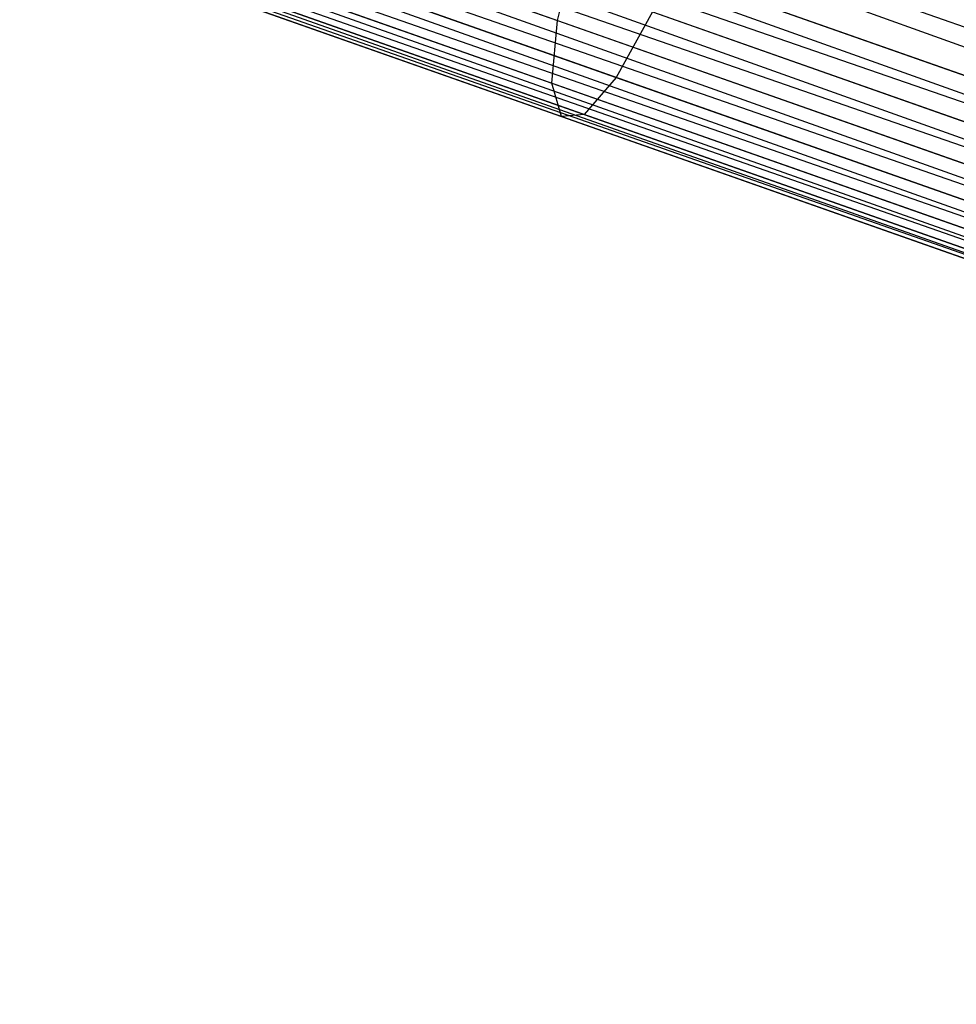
# Model space of a CAD drawing. Extents: x -102 to 102, y -101 to 102.
# Tile 150 of 256: x -66.05 to -61.78, y 17.28 to 21.77. Entities that reach past the tile are written whole.
import ezdxf

# ---------------------------------------------------------------- set-up
doc = ezdxf.new("R2010")
doc.units = 0
doc.header["$LTSCALE"] = 25.4
doc.layers.get('0').update_dxf_attribs({"linetype": 'CONTINUOUS'})

# ---------------------------------------------------------------- blocks, each defined once
blk = doc.blocks.new('NL2500011659_STL')
at = {"color": 0}
for p, q in [((-40.7971, 14.3593, -6.5), (-76.0531, 26.783, -6.5)), ((-40.7971, 14.3593, -6.5), (-76.0531, 26.783, -6.5)), ((-40.7971, 14.3593, -8.5), (-76.0531, 26.783, -8.5)), ((-40.7971, 14.3593, -8.5), (-76.0531, 26.783, -8.5)), ((-40.8662, 14.1632, -8.4782), (-76.0531, 26.783, -8.5)), ((-40.8662, 14.1632, -8.4782), (-76.0531, 26.783, -8.5)), ((-40.9323, 13.9757, -6.5865), (-76.1222, 26.5869, -6.5218)), ((-40.9323, 13.9757, -6.5865), (-76.1222, 26.5869, -6.5218)), ((-40.8662, 14.1632, -6.5218), (-76.1222, 26.5869, -6.5218)), ((-40.8662, 14.1632, -6.5218), (-76.1222, 26.5869, -6.5218)), ((-76.1883, 26.3994, -8.4135), (-40.9924, 13.8049, -8.309)), ((-40.8662, 14.1632, -8.4782), (-76.1883, 26.3994, -8.4135)), ((-40.8662, 14.1632, -8.4782), (-76.1883, 26.3994, -8.4135)), ((-40.9323, 13.9757, -8.4135), (-76.1883, 26.3994, -8.4135)), ((-40.9323, 13.9757, -8.4135), (-76.1883, 26.3994, -8.4135)), ((-76.1883, 26.3994, -8.4135), (-40.9924, 13.8049, -8.309)), ((-76.2485, 26.2287, -6.691), (-40.9323, 13.9757, -6.5865)), ((-41.0441, 13.6584, -6.8309), (-76.2485, 26.2287, -6.691)), ((-41.0441, 13.6584, -6.8309), (-76.2485, 26.2287, -6.691)), ((-40.9924, 13.8049, -6.691), (-76.2485, 26.2287, -6.691)), ((-40.9924, 13.8049, -6.691), (-76.2485, 26.2287, -6.691)), ((-76.2485, 26.2287, -6.691), (-40.9323, 13.9757, -6.5865)), ((-76.3001, 26.0821, -8.1691), (-41.0849, 13.5425, -8)), ((-40.9924, 13.8049, -8.309), (-76.3001, 26.0821, -8.1691)), ((-40.9924, 13.8049, -8.309), (-76.3001, 26.0821, -8.1691)), ((-41.0441, 13.6584, -8.1691), (-76.3001, 26.0821, -8.1691)), ((-41.0441, 13.6584, -8.1691), (-76.3001, 26.0821, -8.1691)), ((-76.3001, 26.0821, -8.1691), (-41.0849, 13.5425, -8)), ((-76.3409, 25.9662, -7), (-41.0441, 13.6584, -6.8309)), ((-41.1132, 13.4623, -7.191), (-76.3409, 25.9662, -7)), ((-41.1132, 13.4623, -7.191), (-76.3409, 25.9662, -7)), ((-41.0849, 13.5425, -7), (-76.3409, 25.9662, -7)), ((-41.0849, 13.5425, -7), (-76.3409, 25.9662, -7)), ((-76.3409, 25.9662, -7), (-41.0441, 13.6584, -6.8309)), ((-76.3692, 25.886, -7.809), (-41.1276, 13.4213, -7.6045)), ((-41.0849, 13.5425, -8), (-76.3692, 25.886, -7.809)), ((-41.0849, 13.5425, -8), (-76.3692, 25.886, -7.809)), ((-41.1132, 13.4623, -7.809), (-76.3692, 25.886, -7.809)), ((-41.1132, 13.4623, -7.809), (-76.3692, 25.886, -7.809)), ((-76.3692, 25.886, -7.809), (-41.1276, 13.4213, -7.6045)), ((-41.1276, 13.4213, -7.3955), (-76.3836, 25.845, -7.3955)), ((-41.1276, 13.4213, -7.6045), (-76.3836, 25.845, -7.3955)), ((-76.3836, 25.845, -7.3955), (-41.1132, 13.4623, -7.191)), ((-41.1276, 13.4213, -7.6045), (-76.3836, 25.845, -7.3955)), ((-41.1276, 13.4213, -7.3955), (-76.3836, 25.845, -7.3955)), ((-76.3836, 25.845, -7.3955), (-41.1132, 13.4623, -7.191)), ((-65.764, 22.5341, -307.0731), (-63.5929, 21.769, -307.7567)), ((-65.764, 22.5341, -307.0731), (-63.5929, 21.769, -307.7567)), ((-65.7575, 22.2368, -306.7825), (-63.6187, 21.4831, -307.4558)), ((-65.7575, 22.2368, -306.7825), (-63.6187, 21.4831, -307.4558)), ((-65.3423, 22.2208, -305.6828), (-63.3255, 21.51, -306.3177)), ((-65.3423, 22.2208, -305.6828), (-63.3255, 21.51, -306.3177)), ((-60.9701, 21.468, -306.3735), (-63.007, 22.1858, -305.9957)), ((-60.9701, 21.468, -306.3735), (-63.007, 22.1858, -305.9957)), ((-63.5929, 21.769, -307.7567), (-63.5032, 22.1402, -307.9213)), ((-63.5929, 21.769, -307.7567), (-63.5032, 22.1402, -307.9213)), ((-63.5032, 22.1402, -307.9213), (-61.2541, 21.3476, -308.3385)), ((-63.5032, 22.1402, -307.9213), (-61.2541, 21.3476, -308.3385)), ((-65.6736, 22.071, -306.4105), (-63.576, 21.3318, -307.0709)), ((-65.6736, 22.071, -306.4105), (-63.576, 21.3318, -307.0709)), ((-65.5267, 22.0653, -306.0215), (-63.4723, 21.3414, -306.6683)), ((-65.5267, 22.0653, -306.0215), (-63.4723, 21.3414, -306.6683)), ((-63.1609, 21.8087, -306.0798), (-63.3255, 21.51, -306.3177)), ((-63.1609, 21.8087, -306.0798), (-63.3255, 21.51, -306.3177)), ((-63.1609, 21.8087, -306.0798), (-61.1147, 21.0877, -306.4594)), ((-63.1609, 21.8087, -306.0798), (-61.1147, 21.0877, -306.4594)), ((-63.6187, 21.4831, -307.4558), (-63.5929, 21.769, -307.7567)), ((-63.6187, 21.4831, -307.4558), (-63.5929, 21.769, -307.7567)), ((-63.5929, 21.769, -307.7567), (-61.362, 20.9829, -308.1705)), ((-63.5929, 21.769, -307.7567), (-61.362, 20.9829, -308.1705)), ((-63.3255, 21.51, -306.3177), (-63.4723, 21.3414, -306.6683)), ((-63.3255, 21.51, -306.3177), (-63.4723, 21.3414, -306.6683)), ((-63.3255, 21.51, -306.3177), (-61.253, 20.7798, -306.7021)), ((-63.3255, 21.51, -306.3177), (-61.253, 20.7798, -306.7021)), ((-63.576, 21.3318, -307.0709), (-63.6187, 21.4831, -307.4558)), ((-63.6187, 21.4831, -307.4558), (-61.4209, 20.7086, -307.8635)), ((-63.6187, 21.4831, -307.4558), (-61.4209, 20.7086, -307.8635)), ((-63.576, 21.3318, -307.0709), (-63.6187, 21.4831, -307.4558)), ((-63.4723, 21.3414, -306.6683), (-63.576, 21.3318, -307.0709)), ((-63.4723, 21.3414, -306.6683), (-63.576, 21.3318, -307.0709)), ((-63.576, 21.3318, -307.0709), (-61.4206, 20.5723, -307.4707)), ((-63.576, 21.3318, -307.0709), (-61.4206, 20.5723, -307.4707)), ((-63.4723, 21.3414, -306.6683), (-61.3613, 20.5975, -307.0599)), ((-63.4723, 21.3414, -306.6683), (-61.3613, 20.5975, -307.0599))]:
    blk.add_line(p, q, dxfattribs=at)

msp = doc.modelspace()

# ---------------------------------------------------------------- block references
at = {"color": 0}
msp.add_blockref('NL2500011659_STL', (0, 0), dxfattribs=at)

doc.saveas('drawing.dxf')
